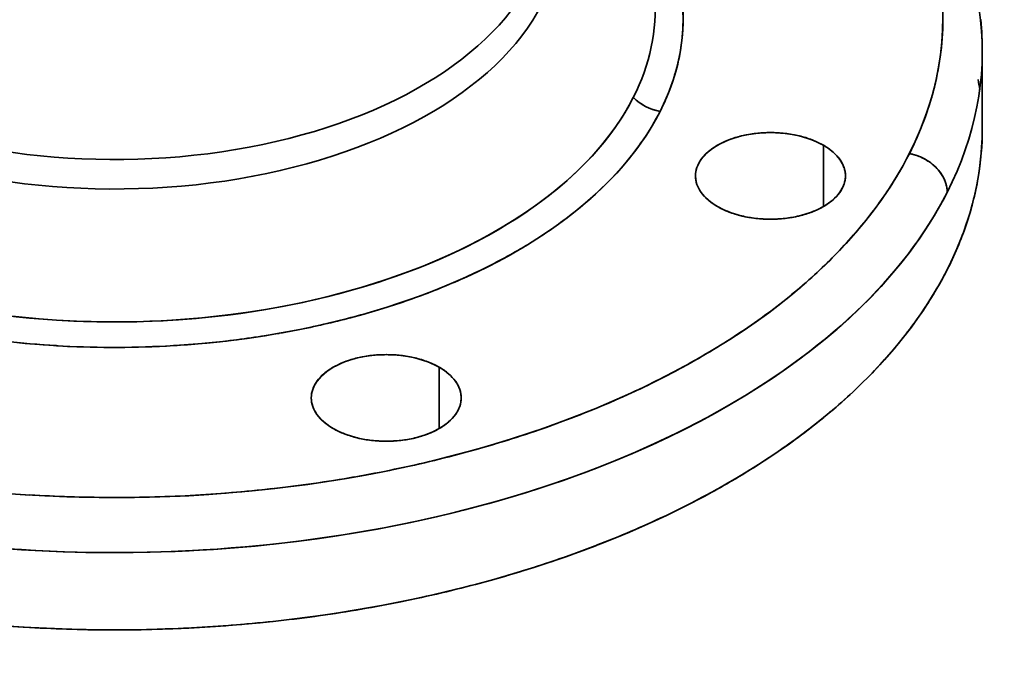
# Model space of a CAD drawing. Header units: inches. Extents: x 4039 to 5286, y 462 to 1855.
# Tile 21 of 26: x 5088 to 5213, y 1481 to 1564. Entities that reach past the tile are written whole.
import ezdxf

# ---------------------------------------------------------------- set-up
doc = ezdxf.new("R2010")
doc.units = ezdxf.units.IN
doc.header["$MEASUREMENT"] = 0

msp = doc.modelspace()

# ---------------------------------------------------------------- linework, layer by layer
at = {"color": 7, "lineweight": 35, "ltscale": 0.244949}
msp.add_line((5210.31, 1549.97), (5210.31, 1559.77), dxfattribs=at)
at = {"color": 7, "lineweight": 35, "ltscale": 0.193918}
for p, q in [((5190.18, 1540.08), (5190.18, 1547.84)), ((5190.18, 1547.84), (5190.18, 1540.08)), ((5141.47, 1511.96), (5141.47, 1519.72)), ((5141.47, 1519.72), (5141.47, 1511.96))]:
    msp.add_line(p, q, dxfattribs=at)
at = {"color": 7, "lineweight": 35, "ltscale": 0.000273}
msp.add_line((5137.44, 1528.18), (5137.45, 1528.18), dxfattribs=at)
at = {"color": 7, "lineweight": 35}
for points in [[(5210.11, 1563.77), (5210.16, 1563.24), (5210.2, 1562.72), (5210.24, 1562.19), (5210.27, 1561.67), (5210.29, 1561.15), (5210.31, 1560.46), (5210.31, 1559.76)], [(5201.07, 1546.78), (5201.33, 1547.3), (5201.58, 1547.82), (5201.82, 1548.34), (5202.05, 1548.86), (5202.28, 1549.38), (5202.5, 1549.9), (5202.71, 1550.42), (5202.91, 1550.95), (5203.1, 1551.48), (5203.29, 1552), (5203.47, 1552.53), (5203.55, 1552.79), (5203.64, 1553.06), (5203.72, 1553.32), (5203.8, 1553.59), (5203.9, 1553.94), (5204, 1554.3), (5204.1, 1554.65)], [(5201.07, 1546.78), (5201.27, 1546.74), (5201.48, 1546.7), (5201.68, 1546.64), (5201.88, 1546.58), (5202.09, 1546.51), (5202.29, 1546.44), (5202.48, 1546.36), (5202.68, 1546.27), (5202.87, 1546.17), (5203.06, 1546.07), (5203.25, 1545.96), (5203.43, 1545.85), (5203.61, 1545.73), (5203.78, 1545.6), (5203.95, 1545.47), (5204.11, 1545.34), (5204.27, 1545.2), (5204.42, 1545.05), (5204.57, 1544.9), (5204.7, 1544.74), (5204.84, 1544.58), (5204.96, 1544.42), (5205.08, 1544.26), (5205.18, 1544.09), (5205.29, 1543.93), (5205.38, 1543.76), (5205.46, 1543.59), (5205.54, 1543.42), (5205.61, 1543.25), (5205.67, 1543.08), (5205.72, 1542.91), (5205.75, 1542.78), (5205.78, 1542.65), (5205.81, 1542.51), (5205.83, 1542.38), (5205.84, 1542.3), (5205.85, 1542.21), (5205.86, 1542.05), (5205.86, 1541.88)]]:
    msp.add_lwpolyline(points, dxfattribs=at)
for centre, radius, start, end in [((5148.21, 1563.84), 24.17, 359.3548, 9.0669), ((5148.13, 1563.86), 24.25, 349.8714, 359.3208), ((5170.13, 1563.85), 35.19, 352.152, 359.8315), ((5146.77, 1564.11), 25.64, 341.0051, 349.8473), ((5168.91, 1564.03), 36.42, 345.0807, 352.1402), ((5144.32, 1564.96), 28.23, 332.9728, 340.9952), ((5172.76, 1549.87), 37.56, 7.6325, 9.6836), ((5170.55, 1558.33), 6.29, 224.7461, 260.1493), ((5170.54, 1558.33), 6.29, 224.7405, 260.1565), ((5140.97, 1566.67), 32, 325.5894, 332.9678), ((5182.79, 1536.49), 12.89, 103.3118, 110.9588), ((5183.3, 1534.41), 15.03, 96.4748, 103.3767), ((5183.46, 1533.22), 16.23, 89.9739, 96.5301), ((5183.47, 1533.22), 16.23, 83.4699, 90.0261), ((5183.62, 1534.41), 15.03, 76.6233, 83.5252), ((5184.13, 1536.49), 12.89, 69.0412, 76.6882), ((5173.36, 1549.98), 36.95, 350.2838, 359.9821), ((5136.79, 1569.54), 37.06, 318.6702, 325.5854), ((5180.54, 1541.19), 7.66, 119.6787, 130.5039), ((5181.84, 1538.93), 10.26, 110.8774, 119.7798), ((5185.08, 1538.93), 10.26, 60.2202, 69.1226), ((5186.39, 1541.19), 7.66, 49.4962, 60.3213), ((5179.12, 1542.83), 5.49, 130.3995, 143.9204), ((5187.8, 1542.83), 5.49, 36.0796, 49.6005), ((5159.55, 1567.96), 46.61, 325.5866, 332.9664), ((5177.92, 1543.7), 4, 143.8849, 160.5847), ((5189.01, 1543.7), 4, 19.4153, 36.1151), ((5131.91, 1573.83), 43.56, 312.2795, 318.6731), ((5177.23, 1543.95), 3.27, 160.7322, 179.8624), ((5177.23, 1543.97), 3.27, 180.1375, 199.2678), ((5189.7, 1543.95), 3.27, 0.1375, 19.2678), ((5189.7, 1543.97), 3.27, 340.7322, 359.8624), ((5177.92, 1544.22), 4, 199.4153, 216.1151), ((5189.01, 1544.22), 4, 323.8849, 340.5847), ((5171.27, 1550.36), 39.08, 340.9098, 350.2531), ((5126.59, 1579.67), 51.46, 306.4211, 312.2871), ((5179.12, 1545.1), 5.49, 216.0796, 229.6005), ((5187.8, 1545.1), 5.49, 310.3995, 323.9204), ((5153.46, 1572.14), 53.99, 318.6678, 325.5833), ((5180.54, 1546.74), 7.66, 229.4961, 240.3213), ((5186.39, 1546.74), 7.66, 299.6787, 310.5038), ((5181.84, 1548.99), 10.26, 240.2202, 249.1226), ((5182.79, 1551.44), 12.89, 249.0412, 256.6882), ((5184.13, 1551.44), 12.89, 283.3118, 290.9588), ((5185.08, 1548.99), 10.26, 290.8774, 299.7798), ((5121.14, 1587.04), 60.63, 301.0641, 306.4316), ((5183.3, 1553.52), 15.03, 256.6233, 263.5252), ((5183.46, 1554.71), 16.23, 263.4699, 270.0261), ((5183.47, 1554.71), 16.23, 269.9739, 276.5301), ((5183.62, 1553.52), 15.03, 276.4748, 283.3767), ((5146.35, 1578.39), 63.46, 312.2771, 318.671), ((5167.23, 1551.77), 43.36, 332.1741, 340.8913), ((5115.89, 1595.72), 70.77, 296.1576, 301.0759), ((5111.18, 1605.28), 81.43, 291.6431, 296.1696), ((5138.6, 1586.9), 74.98, 306.419, 312.2852), ((5161.51, 1554.8), 49.83, 324.2249, 332.1691), ((5107.24, 1615.15), 92.06, 287.4613, 291.6546), ((5104.23, 1624.65), 102.02, 283.5564, 287.4719), ((5130.66, 1597.64), 88.33, 301.0623, 306.4299), ((5102.18, 1633.08), 110.7, 279.8778, 283.5661), ((5154.48, 1559.85), 58.49, 317.0917, 324.2302), ((5100.99, 1639.84), 117.57, 276.3805, 279.8865), ((5100.15, 1644.23), 121.98, 263.488, 266.6125), ((5100.45, 1644.46), 122.22, 273.0252, 276.3884), ((5100.3, 1646.58), 124.34, 266.607, 269.7836), ((5100.32, 1646.72), 124.48, 269.7773, 273.0322), ((5123.02, 1610.28), 103.1, 296.1561, 301.0744), ((5133.13, 1510.81), 10.26, 110.8774, 119.7798), ((5134.09, 1508.37), 12.89, 103.3118, 110.9588), ((5134.6, 1506.29), 15.03, 96.4748, 103.3767), ((5134.75, 1505.09), 16.23, 89.9739, 96.5301), ((5134.76, 1505.09), 16.23, 83.4699, 90.0261), ((5134.91, 1506.29), 15.03, 76.6233, 83.5252), ((5135.42, 1508.37), 12.89, 69.0412, 76.6882), ((5136.38, 1510.81), 10.26, 60.2202, 69.1226), ((5131.83, 1513.07), 7.66, 119.6787, 130.5039), ((5137.68, 1513.07), 7.66, 49.4962, 60.3213), ((5146.59, 1567.17), 69.26, 310.7254, 317.1031), ((5129.21, 1515.58), 4, 143.8849, 160.5847), ((5130.41, 1514.71), 5.49, 130.3995, 143.9204), ((5139.1, 1514.71), 5.49, 36.0796, 49.6005), ((5140.3, 1515.58), 4, 19.4153, 36.1151), ((5116.15, 1624.21), 118.64, 291.6418, 296.1684), ((5128.52, 1515.83), 3.27, 160.7322, 179.8625), ((5140.99, 1515.83), 3.27, 0.1375, 19.2678), ((5128.52, 1515.85), 3.27, 180.1376, 199.2678), ((5140.99, 1515.85), 3.27, 340.7322, 359.8625), ((5129.21, 1516.1), 4, 199.4153, 216.1151), ((5140.3, 1516.1), 4, 323.8849, 340.5847), ((5138.32, 1576.75), 81.92, 305.0367, 310.7391), ((5130.41, 1516.97), 5.49, 216.0796, 229.6005), ((5131.83, 1518.62), 7.66, 229.4961, 240.3213), ((5137.68, 1518.62), 7.66, 299.6787, 310.5038), ((5139.1, 1516.97), 5.49, 310.3995, 323.9204), ((5110.41, 1638.59), 134.12, 287.4603, 291.6536), ((5133.13, 1520.87), 10.26, 240.2202, 249.1226), ((5136.38, 1520.87), 10.26, 290.8774, 299.7798), ((5134.09, 1523.32), 12.89, 249.0412, 256.6882), ((5134.6, 1525.39), 15.03, 256.6233, 263.5252), ((5134.75, 1526.59), 16.23, 263.4699, 270.0261), ((5134.76, 1526.59), 16.23, 269.9739, 276.5301), ((5134.91, 1525.39), 15.03, 276.4748, 283.3767), ((5135.42, 1523.32), 12.89, 283.3118, 290.9588), ((5106.03, 1652.43), 148.64, 283.5556, 287.4712), ((5130.15, 1588.35), 96.1, 299.9246, 305.0507), ((5103.04, 1664.71), 161.28, 279.8772, 283.5656), ((5101.3, 1674.56), 171.28, 276.3802, 279.8862), ((5100.08, 1680.95), 177.72, 263.4882, 266.6128), ((5100.52, 1681.3), 178.06, 273.025, 276.3882), ((5122.54, 1601.53), 111.33, 295.2905, 299.9377), ((5100.3, 1684.38), 181.15, 266.6071, 269.7837), ((5100.32, 1684.58), 181.36, 269.7773, 273.0322), ((5115.83, 1615.67), 126.97, 291.0452, 295.3023), ((5110.29, 1629.98), 142.32, 287.1105, 291.0556), ((5106.06, 1643.65), 156.63, 283.4187, 287.1198), ((5103.13, 1655.82), 169.15, 279.911, 283.427), ((5101.38, 1665.72), 179.21, 276.5354, 279.9185), ((5100.08, 1672.72), 186.25, 263.4576, 266.7549), ((5100.3, 1676.33), 189.88, 266.7481, 270.0033), ((5100.32, 1676.33), 189.88, 269.9967, 273.2519), ((5100.55, 1672.72), 186.25, 273.2451, 276.5425)]:
    msp.add_arc(centre, radius, start, end, dxfattribs=at)
for centre, major_axis, ratio, start_param, end_param in [((5100.31, 1563.85), (105, 0), 0.57735, 5.997787, 6.835599), ((5100.31, 1559.76), (110, 0), 0.57735, 5.997787, 6.692038), ((5100.31, 1559.76), (110, 0), 0.57735, 5.997787, 6.692038), ((5100.31, 1563.85), (72.07, 0), 0.57735, 5.997787, 6.725522), ((5100.31, 1565.04), (68.54, 0), 0.57735, 5.997787, 6.656344), ((5100.31, 1565.04), (68.54, 0), 0.57735, 5.997787, 6.656361), ((5100.31, 1577.79), (55, 0), 0.57735, 3.926991, 5.997787), ((5100.31, 1577.79), (55, 0), 0.57735, 3.926991, 5.997787), ((5100.31, 1574.9), (56.46, 0), 0.57735, 3.926991, 5.997787), ((5100.31, 1574.9), (56.46, 0), 0.57735, 3.926991, 5.997787), ((5100.31, 1565.04), (68.54, 0), 0.57735, 3.926991, 5.997787), ((5100.31, 1565.04), (68.54, 0), 0.57735, 4.426991, 5.997787), ((5100.31, 1563.85), (72.07, 0), 0.57735, 4.426991, 5.997787), ((5100.31, 1549.97), (110, 0), 0.57735, 3.926991, 6.283225), ((5183.46, 1543.96), (9.5, 0), 0.57735, 0.785398, 3.926991), ((5183.46, 1543.96), (9.5, 0), 0.57735, 3.926991, 7.068583), ((5100.31, 1563.85), (105, 0), 0.57735, 4.426991, 5.997787), ((5201.07, 1542.7), (4.46, -2.27), 0.783373, 0.379028, 1.950027), ((5100.31, 1559.76), (110, 0), 0.57735, 3.926991, 5.997787), ((5100.31, 1559.76), (110, 0), 0.57735, 4.426991, 5.997787), ((5134.76, 1515.84), (9.5, 0), 0.57735, 0.785398, 3.926991), ((5134.76, 1515.84), (9.5, 0), 0.57735, 3.926991, 7.068583)]:
    msp.add_ellipse(centre, major_axis=major_axis, ratio=ratio, start_param=start_param, end_param=end_param, dxfattribs=at)

doc.saveas('drawing.dxf')
